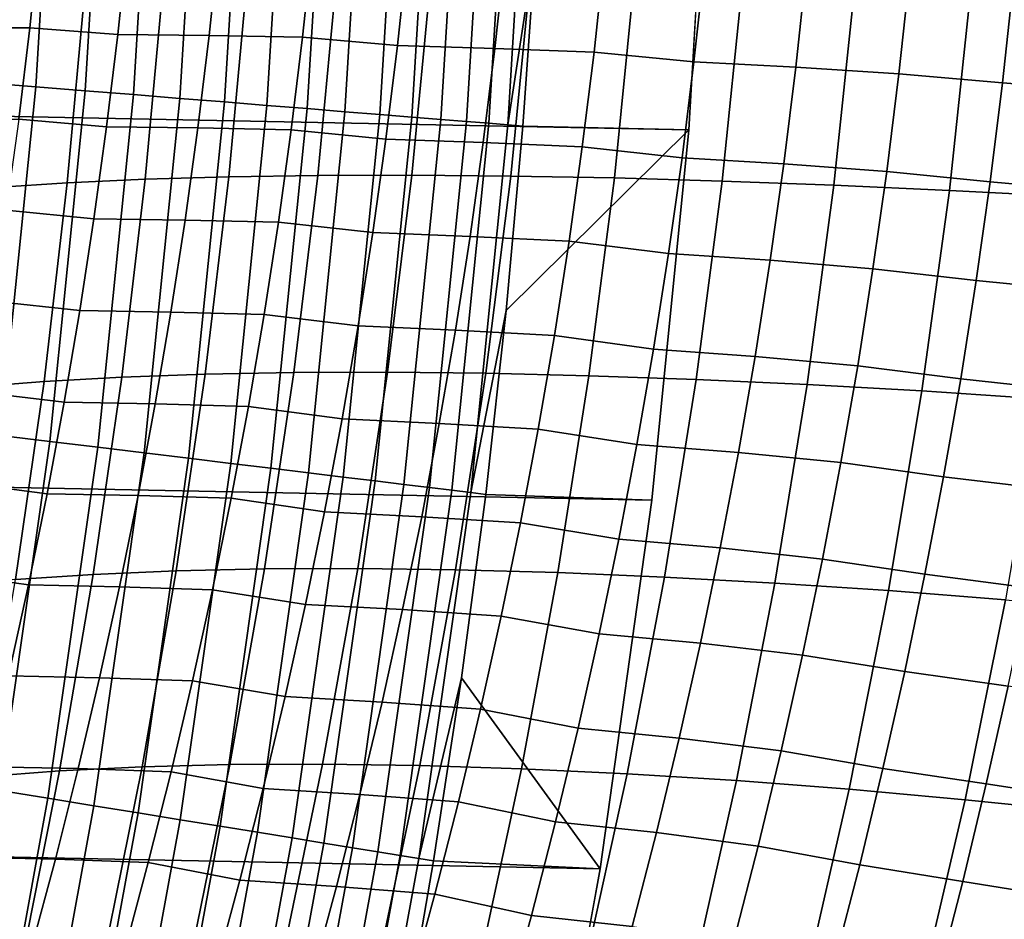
# Model space of a CAD drawing. Header units: metres. Extents: x -32 to 117, y -314 to 32.
# Tile 194 of 256: x 30.07 to 33.49, y -5.32 to -2.2. Entities that reach past the tile are written whole.
import ezdxf

# ---------------------------------------------------------------- set-up
doc = ezdxf.new("R2010")
doc.units = ezdxf.units.M
doc.layers.add('solid_24_501_064_XXX', color=7, linetype='CONTINUOUS')

msp = doc.modelspace()

# ---------------------------------------------------------------- linework, layer by layer
at = {"layer": 'solid_24_501_064_XXX'}
for points in [[(32.397263, -2.582068, -303.5), (-32.474281, -1.29249, -303.5), (-32.5, 0, -303.5), (32.474281, -1.29249, -303.5)], [(30.129398, -2.432297, -299.605194), (30.202902, -1.217135, -299.605194), (30.026968, -1.210045, -299.559326), (29.953892, -2.418128, -299.559326)], [(30.301115, -2.446159, -299.663696), (30.375038, -1.224072, -299.663696), (30.202902, -1.217135, -299.605194), (30.129398, -2.432297, -299.605194)], [(30.468136, -2.459642, -299.734619), (30.542465, -1.230819, -299.734619), (30.375038, -1.224072, -299.663696), (30.301115, -2.446159, -299.663696)], [(30.629572, -2.472675, -299.817505), (30.704296, -1.237341, -299.817505), (30.542465, -1.230819, -299.734619), (30.468136, -2.459642, -299.734619)], [(30.784573, -2.485188, -299.911987), (30.859674, -1.243602, -299.911987), (30.704296, -1.237341, -299.817505), (30.629572, -2.472675, -299.817505)], [(30.932312, -2.497114, -300.017517), (31.007774, -1.249571, -300.017517), (30.859674, -1.243602, -299.911987), (30.784573, -2.485188, -299.911987)], [(31.072012, -2.508392, -300.133514), (31.147816, -1.255214, -300.133514), (31.007774, -1.249571, -300.017517), (30.932312, -2.497114, -300.017517)], [(31.202932, -2.518961, -300.25943), (31.279055, -1.260503, -300.25943), (31.147816, -1.255214, -300.133514), (31.072012, -2.508392, -300.133514)], [(31.324375, -2.528765, -300.394562), (31.400795, -1.265409, -300.394562), (31.279055, -1.260503, -300.25943), (31.202932, -2.518961, -300.25943)], [(31.435703, -2.537752, -300.538208), (31.512394, -1.269906, -300.538208), (31.400795, -1.265409, -300.394562), (31.324375, -2.528765, -300.394562)], [(32.269005, -3.867984, -303.5), (-32.397263, -2.582068, -303.5), (-32.474281, -1.29249, -303.5), (32.397263, -2.582068, -303.5)], [(31.536322, -2.545875, -300.689575), (31.613258, -1.273971, -300.689575), (31.512394, -1.269906, -300.538208), (31.435703, -2.537752, -300.538208)], [(31.6257, -2.553091, -300.8479), (31.702854, -1.277581, -300.8479), (31.613258, -1.273971, -300.689575), (31.536322, -2.545875, -300.689575)], [(31.703365, -2.55936, -301.012299), (31.78071, -1.280719, -301.012299), (31.702854, -1.277581, -300.8479), (31.6257, -2.553091, -300.8479)], [(31.768906, -2.564651, -301.181946), (31.846409, -1.283366, -301.181946), (31.78071, -1.280719, -301.012299), (31.703365, -2.55936, -301.012299)], [(31.846409, -1.283366, -301.181946), (31.768906, -2.564651, -301.181946), (31.866455, -1.927562, -301.352966), (31.898809, -1.285475, -301.352966)], [(31.821178, -2.568867, -301.352966), (32.397263, -2.582068, -303.5), (32.474281, -1.29249, -303.5), (31.866455, -1.927562, -301.352966)], [(30.141212, -1.909784, 81.438889), (29.841284, -1.910152, 81.654228), (29.808214, -2.22775, 81.633003), (30.108059, -2.22727, 81.417412)], [(30.414324, -2.250664, 81.213158), (30.448223, -1.929907, 81.235344), (30.141212, -1.909784, 81.438889), (30.108059, -2.22727, 81.417412)], [(30.765377, -1.933123, 81.046341), (30.448223, -1.929907, 81.235344), (30.414324, -2.250664, 81.213158), (30.731371, -2.254359, 81.023834)], [(31.090244, -1.938454, 80.871017), (30.765377, -1.933123, 81.046341), (30.731371, -2.254359, 81.023834), (31.056107, -2.26052, 80.84816)], [(31.385679, -2.288766, 80.684921), (31.420567, -1.962746, 80.70858), (31.090244, -1.938454, 80.871017), (31.056107, -2.26052, 80.84816)], [(31.768906, -2.564651, -301.181946), (31.821178, -2.568867, -301.352966), (31.866455, -1.927562, -301.352966)], [(31.759094, -1.97181, 80.561592), (31.420567, -1.962746, 80.70858), (31.385679, -2.288766, 80.684921), (31.724047, -2.299275, 80.537506)], [(32.103493, -1.982994, 80.429169), (31.759094, -1.97181, 80.561592), (31.724047, -2.299275, 80.537506), (32.06826, -2.312255, 80.404617)], [(32.415554, -2.346157, 80.284996), (32.451561, -2.012143, 80.310448), (32.103493, -1.982994, 80.429169), (32.06826, -2.312255, 80.404617)], [(32.805767, -2.02777, 80.207832), (32.451561, -2.012143, 80.310448), (32.415554, -2.346157, 80.284996), (32.769516, -2.364313, 80.181831)], [(33.163708, -2.047548, 80.120285), (32.805767, -2.02777, 80.207832), (32.769516, -2.364313, 80.181831), (33.127113, -2.387304, 80.093643)], [(33.487232, -2.419012, 80.020233), (33.524387, -2.074812, 80.047699), (33.163708, -2.047548, 80.120285), (33.127113, -2.387304, 80.093643)], [(30.051065, -2.085226, 19.929361), (30.301701, -2.073064, 20.319311), (30.238735, -2.765828, 20.391571), (29.988281, -2.781894, 20.003502)], [(30.301701, -2.073064, 20.319311), (30.572905, -2.063746, 20.695332), (30.50952, -2.753518, 20.765879), (30.238735, -2.765828, 20.391571)], [(30.572905, -2.063746, 20.695332), (30.863884, -2.0573, 21.056326), (30.799852, -2.745, 21.125345), (30.50952, -2.753518, 20.765879)], [(30.863884, -2.0573, 21.056326), (31.173798, -2.053744, 21.401247), (31.108894, -2.740298, 21.468933), (30.799852, -2.745, 21.125345)], [(31.173798, -2.053744, 21.401247), (31.501741, -2.05309, 21.72909), (31.435755, -2.739426, 21.795649), (31.108894, -2.740298, 21.468933)], [(31.501741, -2.05309, 21.72909), (31.846762, -2.055338, 22.038902), (31.77949, -2.742386, 22.104549), (31.435755, -2.739426, 21.795649)], [(31.846762, -2.055338, 22.038902), (32.207859, -2.060483, 22.329782), (32.139103, -2.74917, 22.394743), (31.77949, -2.742386, 22.104549)], [(32.207859, -2.060483, 22.329782), (32.583977, -2.068509, 22.600887), (32.513561, -2.759758, 22.665392), (32.139103, -2.74917, 22.394743)], [(32.583977, -2.068509, 22.600887), (32.97403, -2.079393, 22.851427), (32.901783, -2.774119, 22.915714), (32.513561, -2.759758, 22.665392)], [(32.97403, -2.079393, 22.851427), (33.376877, -2.093103, 23.080673), (33.302643, -2.792213, 23.144987), (32.901783, -2.774119, 22.915714)], [(33.850632, -2.447101, 79.962784), (33.888191, -2.098967, 79.990982), (33.524387, -2.074812, 80.047699), (33.487232, -2.419012, 80.020233)], [(33.376877, -2.093103, 23.080673), (33.791351, -2.109601, 23.287958), (33.714985, -2.813986, 23.352549), (33.302643, -2.792213, 23.144987)], [(30.108059, -2.22727, 81.417412), (29.808214, -2.22775, 81.633003), (29.770117, -2.544932, 81.608513), (30.069866, -2.544316, 81.392639)], [(30.375273, -2.570943, 81.187569), (30.414324, -2.250664, 81.213158), (30.108059, -2.22727, 81.417412), (30.069866, -2.544316, 81.392639)], [(30.731371, -2.254359, 81.023834), (30.414324, -2.250664, 81.213158), (30.375273, -2.570943, 81.187569), (30.692196, -2.575091, 80.997879)], [(31.056107, -2.26052, 80.84816), (30.731371, -2.254359, 81.023834), (30.692196, -2.575091, 80.997879), (31.016783, -2.582053, 80.8218)], [(31.345495, -2.614211, 80.657646), (31.385679, -2.288766, 80.684921), (31.056107, -2.26052, 80.84816), (31.016783, -2.582053, 80.8218)], [(31.724047, -2.299275, 80.537506), (31.385679, -2.288766, 80.684921), (31.345495, -2.614211, 80.657646), (31.683678, -2.626134, 80.509743)], [(32.06826, -2.312255, 80.404617), (31.724047, -2.299275, 80.537506), (31.683678, -2.626134, 80.509743), (32.027679, -2.64088, 80.376328)], [(32.374081, -2.679485, 80.255669), (32.415554, -2.346157, 80.284996), (32.06826, -2.312255, 80.404617), (32.027679, -2.64088, 80.376328)], [(32.769516, -2.364313, 80.181831), (32.415554, -2.346157, 80.284996), (32.374081, -2.679485, 80.255669), (32.727764, -2.700134, 80.151878)], [(33.127113, -2.387304, 80.093643), (32.769516, -2.364313, 80.181831), (32.727764, -2.700134, 80.151878), (33.084969, -2.7263, 80.062943)], [(33.444443, -2.762404, 79.988586), (33.487232, -2.419012, 80.020233), (33.127113, -2.387304, 80.093643), (33.084969, -2.7263, 80.062943)], [(30.007025, -3.643512, -299.605194), (30.129398, -2.432297, -299.605194), (29.953892, -2.418128, -299.559326), (29.832232, -3.622289, -299.559326)], [(33.807381, -2.794385, 79.930298), (33.850632, -2.447101, 79.962784), (33.487232, -2.419012, 80.020233), (33.444443, -2.762404, 79.988586)], [(30.178043, -3.664278, -299.663696), (30.301115, -2.446159, -299.663696), (30.129398, -2.432297, -299.605194), (30.007025, -3.643512, -299.605194)], [(30.344385, -3.684475, -299.734619), (30.468136, -2.459642, -299.734619), (30.301115, -2.446159, -299.663696), (30.178043, -3.664278, -299.663696)], [(30.505167, -3.703998, -299.817505), (30.629572, -2.472675, -299.817505), (30.468136, -2.459642, -299.734619), (30.344385, -3.684475, -299.734619)], [(30.659536, -3.722742, -299.911987), (30.784573, -2.485188, -299.911987), (30.629572, -2.472675, -299.817505), (30.505167, -3.703998, -299.817505)], [(30.806679, -3.740608, -300.017517), (30.932312, -2.497114, -300.017517), (30.784573, -2.485188, -299.911987), (30.659536, -3.722742, -299.911987)], [(30.94581, -3.757502, -300.133514), (31.072012, -2.508392, -300.133514), (30.932312, -2.497114, -300.017517), (30.806679, -3.740608, -300.017517)], [(31.076197, -3.773334, -300.25943), (31.202932, -2.518961, -300.25943), (31.072012, -2.508392, -300.133514), (30.94581, -3.757502, -300.133514)], [(31.197149, -3.78802, -300.394562), (31.324375, -2.528765, -300.394562), (31.202932, -2.518961, -300.25943), (31.076197, -3.773334, -300.25943)], [(31.308023, -3.801482, -300.538208), (31.435703, -2.537752, -300.538208), (31.324375, -2.528765, -300.394562), (31.197149, -3.78802, -300.394562)], [(30.331095, -2.89066, 81.158569), (30.375273, -2.570943, 81.187569), (30.069866, -2.544316, 81.392639), (30.026657, -2.860845, 81.364555)], [(31.408234, -3.81365, -300.689575), (31.536322, -2.545875, -300.689575), (31.435703, -2.537752, -300.538208), (31.308023, -3.801482, -300.538208)], [(31.49725, -3.824459, -300.8479), (31.6257, -2.553091, -300.8479), (31.536322, -2.545875, -300.689575), (31.408234, -3.81365, -300.689575)], [(31.5746, -3.83385, -301.012299), (31.703365, -2.55936, -301.012299), (31.6257, -2.553091, -300.8479), (31.49725, -3.824459, -300.8479)], [(31.639874, -3.841776, -301.181946), (31.768906, -2.564651, -301.181946), (31.703365, -2.55936, -301.012299), (31.5746, -3.83385, -301.012299)], [(31.768906, -2.564651, -301.181946), (31.639874, -3.841776, -301.181946), (31.762997, -3.20913, -301.352966), (31.821178, -2.568867, -301.352966)], [(32.089672, -5.148039, -303.5), (-32.269005, -3.867984, -303.5), (-32.397263, -2.582068, -303.5), (32.269005, -3.867984, -303.5)], [(30.692196, -2.575091, 80.997879), (30.375273, -2.570943, 81.187569), (30.331095, -2.89066, 81.158569), (30.647879, -2.895232, 80.968475)], [(31.016783, -2.582053, 80.8218), (30.692196, -2.575091, 80.997879), (30.647879, -2.895232, 80.968475), (30.972296, -2.902965, 80.791931)], [(31.300037, -2.938983, 80.626747), (31.345495, -2.614211, 80.657646), (31.016783, -2.582053, 80.8218), (30.972296, -2.902965, 80.791931)], [(31.691935, -3.848093, -301.352966), (32.269005, -3.867984, -303.5), (32.397263, -2.582068, -303.5), (31.762997, -3.20913, -301.352966)], [(31.821178, -2.568867, -301.352966), (31.762997, -3.20913, -301.352966), (32.397263, -2.582068, -303.5)], [(31.683678, -2.626134, 80.509743), (31.345495, -2.614211, 80.657646), (31.300037, -2.938983, 80.626747), (31.638012, -2.952287, 80.478294)], [(32.027679, -2.64088, 80.376328), (31.683678, -2.626134, 80.509743), (31.638012, -2.952287, 80.478294), (31.981773, -2.968761, 80.344284)], [(32.327171, -3.012013, 80.222466), (32.374081, -2.679485, 80.255669), (32.027679, -2.64088, 80.376328), (31.981773, -2.968761, 80.344284)], [(32.727764, -2.700134, 80.151878), (32.374081, -2.679485, 80.255669), (32.327171, -3.012013, 80.222466), (32.680538, -3.035116, 80.117958)], [(33.084969, -2.7263, 80.062943), (32.727764, -2.700134, 80.151878), (32.680538, -3.035116, 80.117958), (33.0373, -3.064411, 80.028198)], [(33.396042, -3.104859, 79.952782), (33.444443, -2.762404, 79.988586), (33.084969, -2.7263, 80.062943), (33.0373, -3.064411, 80.028198)], [(29.988281, -2.781894, 20.003502), (30.238735, -2.765828, 20.391571), (30.157816, -3.456382, 20.484262), (29.90761, -3.476205, 20.098579)], [(30.238735, -2.765828, 20.391571), (30.50952, -2.753518, 20.765879), (30.428055, -3.441191, 20.856401), (30.157816, -3.456382, 20.484262)], [(30.50952, -2.753518, 20.765879), (30.799852, -2.745, 21.125345), (30.717554, -3.430675, 21.213932), (30.428055, -3.441191, 20.856401)], [(30.799852, -2.745, 21.125345), (31.108894, -2.740298, 21.468933), (31.025484, -3.424865, 21.555828), (30.717554, -3.430675, 21.213932)], [(31.108894, -2.740298, 21.468933), (31.435755, -2.739426, 21.795649), (31.350962, -3.423777, 21.881111), (31.025484, -3.424865, 21.555828)], [(31.435755, -2.739426, 21.795649), (31.77949, -2.742386, 22.104549), (31.693058, -3.427414, 22.188852), (31.350962, -3.423777, 21.881111)], [(31.77949, -2.742386, 22.104549), (32.139103, -2.74917, 22.394743), (32.050793, -3.435766, 22.478168), (31.693058, -3.427414, 22.188852)], [(32.139103, -2.74917, 22.394743), (32.513561, -2.759758, 22.665392), (32.423138, -3.448809, 22.748232), (32.050793, -3.435766, 22.478168)], [(32.513561, -2.759758, 22.665392), (32.901783, -2.774119, 22.915714), (32.809036, -3.466506, 22.998268), (32.423138, -3.448809, 22.748232)], [(33.758457, -3.140683, 79.893547), (33.807381, -2.794385, 79.930298), (33.444443, -2.762404, 79.988586), (33.396042, -3.104859, 79.952782)], [(32.901783, -2.774119, 22.915714), (33.302643, -2.792213, 23.144987), (33.207371, -3.488806, 23.227564), (32.809036, -3.466506, 22.998268)], [(33.302643, -2.792213, 23.144987), (33.714985, -2.813986, 23.352549), (33.617012, -3.515645, 23.435459), (33.207371, -3.488806, 23.227564)], [(30.281822, -3.209749, 81.126167), (30.331095, -2.89066, 81.158569), (30.026657, -2.860845, 81.364555), (29.978462, -3.176795, 81.333176)], [(30.647879, -2.895232, 80.968475), (30.331095, -2.89066, 81.158569), (30.281822, -3.209749, 81.126167), (30.598454, -3.214712, 80.935623)], [(30.972296, -2.902965, 80.791931), (30.647879, -2.895232, 80.968475), (30.598454, -3.214712, 80.935623), (30.922684, -3.223181, 80.758583)], [(31.249346, -3.263005, 80.592247), (31.300037, -2.938983, 80.626747), (30.972296, -2.902965, 80.791931), (30.922684, -3.223181, 80.758583)], [(31.638012, -2.952287, 80.478294), (31.300037, -2.938983, 80.626747), (31.249346, -3.263005, 80.592247), (31.587088, -3.277652, 80.443192)], [(31.981773, -2.968761, 80.344284), (31.638012, -2.952287, 80.478294), (31.587088, -3.277652, 80.443192), (31.930584, -3.295815, 80.308525)], [(32.274864, -3.343652, 80.18541), (32.327171, -3.012013, 80.222466), (31.981773, -2.968761, 80.344284), (31.930584, -3.295815, 80.308525)], [(32.680538, -3.035116, 80.117958), (32.327171, -3.012013, 80.222466), (32.274864, -3.343652, 80.18541), (32.62788, -3.369165, 80.080124)], [(33.0373, -3.064411, 80.028198), (32.680538, -3.035116, 80.117958), (32.62788, -3.369165, 80.080124), (32.984146, -3.401541, 79.989441)], [(33.342083, -3.446273, 79.912834), (33.396042, -3.104859, 79.952782), (33.0373, -3.064411, 80.028198), (32.984146, -3.401541, 79.989441)], [(33.703915, -3.485886, 79.852562), (33.758457, -3.140683, 79.893547), (33.396042, -3.104859, 79.952782), (33.342083, -3.446273, 79.912834)], [(30.227501, -3.528157, 81.090401), (30.281822, -3.209749, 81.126167), (29.978462, -3.176795, 81.333176), (29.925323, -3.492115, 81.298523)], [(30.598454, -3.214712, 80.935623), (30.281822, -3.209749, 81.126167), (30.227501, -3.528157, 81.090401), (30.543964, -3.533474, 80.899368)], [(30.922684, -3.223181, 80.758583), (30.598454, -3.214712, 80.935623), (30.543964, -3.533474, 80.899368), (30.86799, -3.542642, 80.721771)], [(31.639874, -3.841776, -301.181946), (31.691935, -3.848093, -301.352966), (31.762997, -3.20913, -301.352966)], [(31.193466, -3.586214, 80.554184), (31.249346, -3.263005, 80.592247), (30.922684, -3.223181, 80.758583), (30.86799, -3.542642, 80.721771)], [(31.587088, -3.277652, 80.443192), (31.249346, -3.263005, 80.592247), (31.193466, -3.586214, 80.554184), (31.530958, -3.602162, 80.404465)], [(31.930584, -3.295815, 80.308525), (31.587088, -3.277652, 80.443192), (31.530958, -3.602162, 80.404465), (31.874161, -3.62197, 80.269073)], [(32.217216, -3.674327, 80.144547), (32.274864, -3.343652, 80.18541), (31.930584, -3.295815, 80.308525), (31.874161, -3.62197, 80.269073)], [(32.62788, -3.369165, 80.080124), (32.274864, -3.343652, 80.18541), (32.217216, -3.674327, 80.144547), (32.569851, -3.7022, 80.038399)], [(32.984146, -3.401541, 79.989441), (32.62788, -3.369165, 80.080124), (32.569851, -3.7022, 80.038399), (32.925575, -3.737605, 79.946709)], [(33.282623, -3.786558, 79.868813), (33.342083, -3.446273, 79.912834), (32.984146, -3.401541, 79.989441), (32.925575, -3.737605, 79.946709)], [(30.157816, -3.456382, 20.484262), (30.428055, -3.441191, 20.856401), (30.32864, -4.126278, 20.966688), (30.059072, -4.144218, 20.597153)], [(30.428055, -3.441191, 20.856401), (30.717554, -3.430675, 21.213932), (30.617125, -4.113855, 21.321888), (30.32864, -4.126278, 20.966688)], [(30.717554, -3.430675, 21.213932), (31.025484, -3.424865, 21.555828), (30.923706, -4.106983, 21.661747), (30.617125, -4.113855, 21.321888)], [(31.025484, -3.424865, 21.555828), (31.350962, -3.423777, 21.881111), (31.247517, -4.105682, 21.985304), (30.923706, -4.106983, 21.661747)], [(31.350962, -3.423777, 21.881111), (31.693058, -3.427414, 22.188852), (31.587639, -4.109956, 22.291639), (31.247517, -4.105682, 21.985304)], [(31.693058, -3.427414, 22.188852), (32.050793, -3.435766, 22.478168), (31.943111, -4.119792, 22.579889), (31.587639, -4.109956, 22.291639)], [(32.050793, -3.435766, 22.478168), (32.423138, -3.448809, 22.748232), (32.312923, -4.135163, 22.849234), (31.943111, -4.119792, 22.579889)], [(32.423138, -3.448809, 22.748232), (32.809036, -3.466506, 22.998268), (32.69603, -4.156026, 23.098909), (32.312923, -4.135163, 22.849234)], [(33.643822, -3.829902, 79.807388), (33.703915, -3.485886, 79.852562), (33.342083, -3.446273, 79.912834), (33.282623, -3.786558, 79.868813)], [(29.90761, -3.476205, 20.098579), (30.157816, -3.456382, 20.484262), (30.059072, -4.144218, 20.597153), (29.809183, -4.167624, 20.214333)], [(32.809036, -3.466506, 22.998268), (33.207371, -3.488806, 23.227564), (33.091343, -4.182321, 23.328211), (32.69603, -4.156026, 23.098909)], [(30.168175, -3.845828, 81.051285), (30.227501, -3.528157, 81.090401), (29.925323, -3.492115, 81.298523), (29.867283, -3.806753, 81.260628)], [(33.207371, -3.488806, 23.227564), (33.617012, -3.515645, 23.435459), (33.497746, -4.213973, 23.536488), (33.091343, -4.182321, 23.328211)], [(30.543964, -3.533474, 80.899368), (30.227501, -3.528157, 81.090401), (30.168175, -3.845828, 81.051285), (30.484457, -3.851462, 80.859726)], [(30.86799, -3.542642, 80.721771), (30.543964, -3.533474, 80.899368), (30.484457, -3.851462, 80.859726), (30.808264, -3.861287, 80.681534)], [(31.132452, -3.908543, 80.512581), (31.193466, -3.586214, 80.554184), (30.86799, -3.542642, 80.721771), (30.808264, -3.861287, 80.681534)], [(31.530958, -3.602162, 80.404465), (31.193466, -3.586214, 80.554184), (31.132452, -3.908543, 80.512581), (31.469671, -3.925748, 80.362152)], [(31.874161, -3.62197, 80.269073), (31.530958, -3.602162, 80.404465), (31.469671, -3.925748, 80.362152), (31.812559, -3.947155, 80.225975)], [(32.154285, -4.00396, 80.099907), (32.217216, -3.674327, 80.144547), (31.874161, -3.62197, 80.269073), (31.812559, -3.947155, 80.225975)], [(30.006023, -4.876453, -299.663696), (30.178043, -3.664278, -299.663696), (30.007025, -3.643512, -299.605194), (29.835979, -4.848819, -299.605194)], [(30.171417, -4.903333, -299.734619), (30.344385, -3.684475, -299.734619), (30.178043, -3.664278, -299.663696), (30.006023, -4.876453, -299.663696)], [(30.331282, -4.929313, -299.817505), (30.505167, -3.703998, -299.817505), (30.344385, -3.684475, -299.734619), (30.171417, -4.903333, -299.734619)], [(32.569851, -3.7022, 80.038399), (32.217216, -3.674327, 80.144547), (32.154285, -4.00396, 80.099907), (32.5065, -4.034144, 79.992828)], [(30.484772, -4.954257, -299.911987), (30.659536, -3.722742, -299.911987), (30.505167, -3.703998, -299.817505), (30.331282, -4.929313, -299.817505)], [(30.631075, -4.978034, -300.017517), (30.806679, -3.740608, -300.017517), (30.659536, -3.722742, -299.911987), (30.484772, -4.954257, -299.911987)], [(32.925575, -3.737605, 79.946709), (32.569851, -3.7022, 80.038399), (32.5065, -4.034144, 79.992828), (32.861641, -4.072519, 79.900047)], [(30.769415, -5.000516, -300.133514), (30.94581, -3.757502, -300.133514), (30.806679, -3.740608, -300.017517), (30.631075, -4.978034, -300.017517)], [(30.899057, -5.021585, -300.25943), (31.076197, -3.773334, -300.25943), (30.94581, -3.757502, -300.133514), (30.769415, -5.000516, -300.133514)], [(33.217728, -4.125625, 79.82074), (33.282623, -3.786558, 79.868813), (32.925575, -3.737605, 79.946709), (32.861641, -4.072519, 79.900047)], [(31.01932, -5.04113, -300.394562), (31.197149, -3.78802, -300.394562), (31.076197, -3.773334, -300.25943), (30.899057, -5.021585, -300.25943)], [(31.129562, -5.059046, -300.538208), (31.308023, -3.801482, -300.538208), (31.197149, -3.78802, -300.394562), (31.01932, -5.04113, -300.394562)], [(33.578236, -4.172638, 79.75808), (33.643822, -3.829902, 79.807388), (33.282623, -3.786558, 79.868813), (33.217728, -4.125625, 79.82074)], [(30.103886, -4.162705, 81.00885), (30.168175, -3.845828, 81.051285), (29.867283, -3.806753, 81.260628), (29.804379, -4.120657, 81.219498)], [(31.229202, -5.075239, -300.689575), (31.408234, -3.81365, -300.689575), (31.308023, -3.801482, -300.538208), (31.129562, -5.059046, -300.538208)], [(31.317711, -5.089623, -300.8479), (31.49725, -3.824459, -300.8479), (31.408234, -3.81365, -300.689575), (31.229202, -5.075239, -300.689575)], [(31.394619, -5.102122, -301.012299), (31.5746, -3.83385, -301.012299), (31.49725, -3.824459, -300.8479), (31.317711, -5.089623, -300.8479)], [(30.484457, -3.851462, 80.859726), (30.168175, -3.845828, 81.051285), (30.103886, -4.162705, 81.00885), (30.419977, -4.168614, 80.816719)], [(30.808264, -3.861287, 80.681534), (30.484457, -3.851462, 80.859726), (30.419977, -4.168614, 80.816719), (30.743549, -4.179055, 80.637894)], [(31.066353, -4.229928, 80.467468), (31.132452, -3.908543, 80.512581), (30.808264, -3.861287, 80.681534), (30.743549, -4.179055, 80.637894)], [(31.45952, -5.11267, -301.181946), (31.639874, -3.841776, -301.181946), (31.5746, -3.83385, -301.012299), (31.394619, -5.102122, -301.012299)], [(31.639874, -3.841776, -301.181946), (31.45952, -5.11267, -301.181946), (31.608019, -4.485494, -301.352966), (31.691935, -3.848093, -301.352966)], [(31.691935, -3.848093, -301.352966), (31.608019, -4.485494, -301.352966), (32.089672, -5.148039, -303.5), (32.269005, -3.867984, -303.5)], [(31.859657, -6.419635, -303.5), (-32.089672, -5.148039, -303.5), (-32.269005, -3.867984, -303.5), (32.089672, -5.148039, -303.5)], [(31.469671, -3.925748, 80.362152), (31.132452, -3.908543, 80.512581), (31.066353, -4.229928, 80.467468), (31.40328, -4.248342, 80.316277)], [(31.812559, -3.947155, 80.225975), (31.469671, -3.925748, 80.362152), (31.40328, -4.248342, 80.316277), (31.745832, -4.271299, 80.17926)], [(32.086124, -4.332476, 80.051537), (32.154285, -4.00396, 80.099907), (31.812559, -3.947155, 80.225975), (31.745832, -4.271299, 80.17926)], [(32.5065, -4.034144, 79.992828), (32.154285, -4.00396, 80.099907), (32.086124, -4.332476, 80.051537), (32.437897, -4.364914, 79.943451)], [(32.861641, -4.072519, 79.900047), (32.5065, -4.034144, 79.992828), (32.437897, -4.364914, 79.943451), (32.792408, -4.4062, 79.849503)], [(33.147457, -4.463387, 79.768677), (33.217728, -4.125625, 79.82074), (32.861641, -4.072519, 79.900047), (32.792408, -4.4062, 79.849503)], [(30.034681, -4.47873, 80.963112), (30.103886, -4.162705, 81.00885), (29.804379, -4.120657, 81.219498), (29.736658, -4.433774, 81.175163)], [(30.059072, -4.144218, 20.597153), (30.32864, -4.126278, 20.966688), (30.211475, -4.808261, 21.096619), (29.942707, -4.828798, 20.730108)], [(30.32864, -4.126278, 20.966688), (30.617125, -4.113855, 21.321888), (30.498764, -4.794032, 21.449112), (30.211475, -4.808261, 21.096619)], [(30.617125, -4.113855, 21.321888), (30.923706, -4.106983, 21.661747), (30.803768, -4.78615, 21.7866), (30.498764, -4.794032, 21.449112)], [(30.923706, -4.106983, 21.661747), (31.247517, -4.105682, 21.985304), (31.125633, -4.784639, 22.108141), (30.803768, -4.78615, 21.7866)], [(31.247517, -4.105682, 21.985304), (31.587639, -4.109956, 22.291639), (31.463463, -4.789502, 22.41283), (31.125633, -4.784639, 22.108141)], [(31.587639, -4.109956, 22.291639), (31.943111, -4.119792, 22.579889), (31.816307, -4.800725, 22.69982), (31.463463, -4.789502, 22.41283)], [(31.943111, -4.119792, 22.579889), (32.312923, -4.135163, 22.849234), (32.183178, -4.818277, 22.968306), (31.816307, -4.800725, 22.69982)], [(32.312923, -4.135163, 22.849234), (32.69603, -4.156026, 23.098909), (32.563053, -4.842109, 23.217533), (32.183178, -4.818277, 22.968306)], [(33.507229, -4.514002, 79.704674), (33.578236, -4.172638, 79.75808), (33.217728, -4.125625, 79.82074), (33.147457, -4.463387, 79.768677)], [(30.419977, -4.168614, 80.816719), (30.103886, -4.162705, 81.00885), (30.034681, -4.47873, 80.963112), (30.350574, -4.484872, 80.770386)], [(30.743549, -4.179055, 80.637894), (30.419977, -4.168614, 80.816719), (30.350574, -4.484872, 80.770386), (30.673901, -4.495883, 80.590881)], [(32.69603, -4.156026, 23.098909), (33.091343, -4.182321, 23.328211), (32.954868, -4.872155, 23.446808), (32.563053, -4.842109, 23.217533)], [(30.99522, -4.5503, 80.418884), (31.066353, -4.229928, 80.467468), (30.743549, -4.179055, 80.637894), (30.673901, -4.495883, 80.590881)], [(33.091343, -4.182321, 23.328211), (33.497746, -4.213973, 23.536488), (33.357525, -4.908329, 23.655489), (32.954868, -4.872155, 23.446808)], [(31.40328, -4.248342, 80.316277), (31.066353, -4.229928, 80.467468), (30.99522, -4.5503, 80.418884), (31.331841, -4.569873, 80.266869)], [(33.497746, -4.213973, 23.536488), (33.914085, -4.250893, 23.723148), (33.769897, -4.950531, 23.842989), (33.357525, -4.908329, 23.655489)], [(31.745832, -4.271299, 80.17926), (31.40328, -4.248342, 80.316277), (31.331841, -4.569873, 80.266869), (31.674036, -4.594329, 80.12896)], [(32.012798, -4.659796, 79.999466), (32.086124, -4.332476, 80.051537), (31.745832, -4.271299, 80.17926), (31.674036, -4.594329, 80.12896)], [(32.437897, -4.364914, 79.943451), (32.086124, -4.332476, 80.051537), (32.012798, -4.659796, 79.999466), (32.364098, -4.694432, 79.890312)], [(32.792408, -4.4062, 79.849503), (32.437897, -4.364914, 79.943451), (32.364098, -4.694432, 79.890312), (32.717937, -4.738564, 79.795105)], [(33.071884, -4.799753, 79.712669), (33.147457, -4.463387, 79.768677), (32.792408, -4.4062, 79.849503), (32.717937, -4.738564, 79.795105)], [(30.350574, -4.484872, 80.770386), (30.034681, -4.47873, 80.963112), (29.960613, -4.793845, 80.914093), (30.276297, -4.800174, 80.720734)], [(33.430866, -4.8539, 79.647232), (33.507229, -4.514002, 79.704674), (33.147457, -4.463387, 79.768677), (33.071884, -4.799753, 79.712669)], [(30.673901, -4.495883, 80.590881), (30.350574, -4.484872, 80.770386), (30.276297, -4.800174, 80.720734), (30.599365, -4.811708, 80.540512)], [(30.919107, -4.869592, 80.366844), (30.99522, -4.5503, 80.418884), (30.673901, -4.495883, 80.590881), (30.599365, -4.811708, 80.540512)], [(31.45952, -5.11267, -301.181946), (31.511284, -5.121078, -301.352966), (31.608019, -4.485494, -301.352966)], [(31.608019, -4.485494, -301.352966), (31.511284, -5.121078, -301.352966), (32.089672, -5.148039, -303.5)], [(33.792355, -4.908953, 79.59758), (33.869438, -4.565456, 79.656441), (33.507229, -4.514002, 79.704674), (33.430866, -4.8539, 79.647232)], [(31.331841, -4.569873, 80.266869), (30.99522, -4.5503, 80.418884), (30.919107, -4.869592, 80.366844), (31.255405, -4.890273, 80.213966)], [(31.674036, -4.594329, 80.12896), (31.331841, -4.569873, 80.266869), (31.255405, -4.890273, 80.213966), (31.597225, -4.916171, 80.075111)], [(31.934361, -4.985843, 79.943726), (32.012798, -4.659796, 79.999466), (31.674036, -4.594329, 80.12896), (31.597225, -4.916171, 80.075111)], [(32.364098, -4.694432, 79.890312), (32.012798, -4.659796, 79.999466), (31.934361, -4.985843, 79.943726), (32.285164, -5.022614, 79.833443)], [(32.717937, -4.738564, 79.795105), (32.364098, -4.694432, 79.890312), (32.285164, -5.022614, 79.833443), (32.638294, -5.069524, 79.736908)], [(32.991066, -5.134634, 79.652748), (33.071884, -4.799753, 79.712669), (32.717937, -4.738564, 79.795105), (32.638294, -5.069524, 79.736908)], [(30.498764, -4.794032, 21.449112), (30.803768, -4.78615, 21.7866), (30.665876, -5.461839, 21.930233), (30.362675, -5.470673, 21.595434)], [(30.803768, -4.78615, 21.7866), (31.125633, -4.784639, 22.108141), (30.985531, -5.460119, 22.249477), (30.665876, -5.461839, 21.930233)], [(31.125633, -4.784639, 22.108141), (31.463463, -4.789502, 22.41283), (31.320757, -5.465516, 22.552286), (30.985531, -5.460119, 22.249477)], [(29.942707, -4.828798, 20.730108), (30.211475, -4.808261, 21.096619), (30.076763, -5.486596, 21.246006), (29.808931, -5.509564, 20.882914)], [(30.276297, -4.800174, 80.720734), (29.960613, -4.793845, 80.914093), (29.881729, -5.107988, 80.861809), (30.197197, -5.114459, 80.667786)], [(30.211475, -4.808261, 21.096619), (30.498764, -4.794032, 21.449112), (30.362675, -5.470673, 21.595434), (30.076763, -5.486596, 21.246006)], [(30.599365, -4.811708, 80.540512), (30.276297, -4.800174, 80.720734), (30.197197, -5.114459, 80.667786), (30.519995, -5.126465, 80.486816)], [(30.83807, -5.187736, 80.311378), (30.919107, -4.869592, 80.366844), (30.599365, -4.811708, 80.540512), (30.519995, -5.126465, 80.486816)], [(31.463463, -4.789502, 22.41283), (31.816307, -4.800725, 22.69982), (31.670628, -5.478017, 22.837826), (31.320757, -5.465516, 22.552286)], [(31.816307, -4.800725, 22.69982), (32.183178, -4.818277, 22.968306), (32.03418, -5.497586, 23.105307), (31.670628, -5.478017, 22.837826)], [(32.183178, -4.818277, 22.968306), (32.563053, -4.842109, 23.217533), (32.410408, -5.52417, 23.353991), (32.03418, -5.497586, 23.105307)], [(33.349216, -5.192238, 79.585793), (33.430866, -4.8539, 79.647232), (33.071884, -4.799753, 79.712669), (32.991066, -5.134634, 79.652748)], [(32.563053, -4.842109, 23.217533), (32.954868, -4.872155, 23.446808), (32.798275, -5.557695, 23.583191), (32.410408, -5.52417, 23.353991)], [(33.709938, -5.250817, 79.53463), (33.792355, -4.908953, 79.59758), (33.430866, -4.8539, 79.647232), (33.349216, -5.192238, 79.585793)], [(29.949511, -6.114236, -299.734619), (30.171417, -4.903333, -299.734619), (30.006023, -4.876453, -299.663696), (29.785334, -6.080719, -299.663696)], [(31.255405, -4.890273, 80.213966), (30.919107, -4.869592, 80.366844), (30.83807, -5.187736, 80.311378), (31.174032, -5.209468, 80.157585)], [(31.597225, -4.916171, 80.075111), (31.255405, -4.890273, 80.213966), (31.174032, -5.209468, 80.157585), (31.515459, -5.236751, 80.017738)], [(32.954868, -4.872155, 23.446808), (33.357525, -4.908329, 23.655489), (33.196712, -5.59807, 23.792276), (32.798275, -5.557695, 23.583191)], [(30.1082, -6.146633, -299.817505), (30.331282, -4.929313, -299.817505), (30.171417, -4.903333, -299.734619), (29.949511, -6.114236, -299.734619)], [(31.850874, -5.310537, 79.884361), (31.934361, -4.985843, 79.943726), (31.597225, -4.916171, 80.075111), (31.515459, -5.236751, 80.017738)], [(33.357525, -4.908329, 23.655489), (33.769897, -4.950531, 23.842989), (33.604618, -5.645181, 23.980669), (33.196712, -5.59807, 23.792276)], [(30.260561, -6.177738, -299.911987), (30.484772, -4.954257, -299.911987), (30.331282, -4.929313, -299.817505), (30.1082, -6.146633, -299.817505)], [(30.405787, -6.207386, -300.017517), (30.631075, -4.978034, -300.017517), (30.484772, -4.954257, -299.911987), (30.260561, -6.177738, -299.911987)], [(30.54311, -6.23542, -300.133514), (30.769415, -5.000516, -300.133514), (30.631075, -4.978034, -300.017517), (30.405787, -6.207386, -300.017517)], [(32.285164, -5.022614, 79.833443), (31.934361, -4.985843, 79.943726), (31.850874, -5.310537, 79.884361), (32.201153, -5.349379, 79.772881)], [(30.671801, -6.261693, -300.25943), (30.899057, -5.021585, -300.25943), (30.769415, -5.000516, -300.133514), (30.54311, -6.23542, -300.133514)], [(30.791178, -6.286064, -300.394562), (31.01932, -5.04113, -300.394562), (30.899057, -5.021585, -300.25943), (30.671801, -6.261693, -300.25943)], [(32.638294, -5.069524, 79.736908), (32.285164, -5.022614, 79.833443), (32.201153, -5.349379, 79.772881), (32.553535, -5.398996, 79.674942)], [(30.900608, -6.308404, -300.538208), (31.129562, -5.059046, -300.538208), (31.01932, -5.04113, -300.394562), (30.791178, -6.286064, -300.394562)], [(30.999516, -6.328597, -300.689575), (31.229202, -5.075239, -300.689575), (31.129562, -5.059046, -300.538208), (30.900608, -6.308404, -300.538208)], [(31.087374, -6.346533, -300.8479), (31.317711, -5.089623, -300.8479), (31.229202, -5.075239, -300.689575), (30.999516, -6.328597, -300.689575)], [(31.163715, -6.362118, -301.012299), (31.394619, -5.102122, -301.012299), (31.317711, -5.089623, -300.8479), (31.087374, -6.346533, -300.8479)], [(32.905075, -5.467941, 79.588959), (32.991066, -5.134634, 79.652748), (32.638294, -5.069524, 79.736908), (32.553535, -5.398996, 79.674942)], [(30.197197, -5.114459, 80.667786), (29.881729, -5.107988, 80.861809), (29.79808, -5.4211, 80.806282), (30.113325, -5.427661, 80.611565)], [(30.519995, -5.126465, 80.486816), (30.197197, -5.114459, 80.667786), (30.113325, -5.427661, 80.611565), (30.435846, -5.440088, 80.429802)], [(30.752165, -5.504661, 80.252502), (30.83807, -5.187736, 80.311378), (30.519995, -5.126465, 80.486816), (30.435846, -5.440088, 80.429802)], [(31.22814, -6.37527, -301.181946), (31.45952, -5.11267, -301.181946), (31.394619, -5.102122, -301.012299), (31.163715, -6.362118, -301.012299)], [(31.45952, -5.11267, -301.181946), (31.22814, -6.37527, -301.181946), (31.401772, -5.754583, -301.352966), (31.511284, -5.121078, -301.352966)], [(31.511284, -5.121078, -301.352966), (31.401772, -5.754583, -301.352966), (31.859657, -6.419635, -303.5), (32.089672, -5.148039, -303.5)], [(31.579252, -7.6812, -303.5), (-31.859657, -6.419635, -303.5), (-32.089672, -5.148039, -303.5), (31.859657, -6.419635, -303.5)], [(33.262341, -5.528924, 79.520401), (33.349216, -5.192238, 79.585793), (32.991066, -5.134634, 79.652748), (32.905075, -5.467941, 79.588959)], [(31.174032, -5.209468, 80.157585), (30.83807, -5.187736, 80.311378), (30.752165, -5.504661, 80.252502), (31.087778, -5.527387, 80.097763)], [(33.622257, -5.590949, 79.467644), (33.709938, -5.250817, 79.53463), (33.349216, -5.192238, 79.585793), (33.262341, -5.528924, 79.520401)], [(31.515459, -5.236751, 80.017738), (31.174032, -5.209468, 80.157585), (31.087778, -5.527387, 80.097763), (31.428795, -5.555995, 79.956871)], [(31.762398, -5.6338, 79.821396), (31.850874, -5.310537, 79.884361), (31.515459, -5.236751, 80.017738), (31.428795, -5.555995, 79.956871)], [(32.201153, -5.349379, 79.772881), (31.850874, -5.310537, 79.884361), (31.762398, -5.6338, 79.821396), (32.112129, -5.674645, 79.708656)]]:
    msp.add_3dface(points, dxfattribs=at)

doc.saveas('drawing.dxf')
